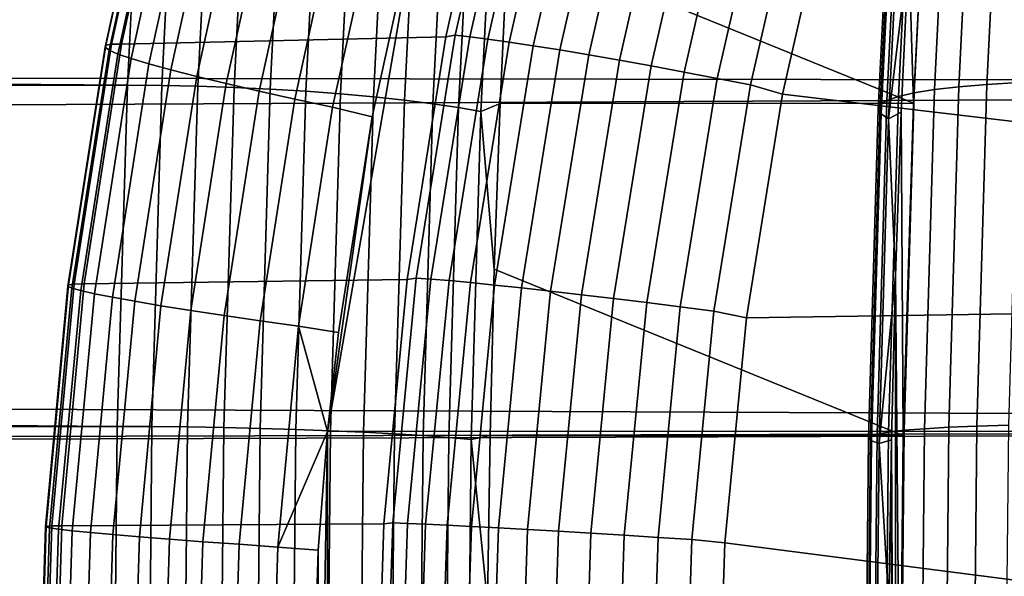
# Model space of a CAD drawing. Header units: metres. Extents: x -248 to 28, y -28 to 28.
# Tile 138 of 256: x -112.38 to -109.79, y 0.51 to 1.97. Entities that reach past the tile are written whole.
import ezdxf

# ---------------------------------------------------------------- set-up
doc = ezdxf.new("R2010")
doc.units = ezdxf.units.M
doc.layers.add('solid_10_061_053_XXX', color=7, linetype='CONTINUOUS')

msp = doc.modelspace()

# ---------------------------------------------------------------- linework, layer by layer
at = {"layer": 'solid_10_061_053_XXX'}
for points in [[(-199.59549, 2.777045, 133.202087), (-112.053177, 2.691547, 101.322983), (-112.09787, 1.79944, 101.200188), (-199.617706, 2.546902, 133.16748)], [(-109.708977, 2.702081, 100.100967), (-109.753128, 1.806221, 99.979668), (-109.83606, 1.801318, 100.055153), (-109.79203, 2.694766, 100.176125)], [(-191.400681, 2.05443, 162.796509), (-191.405609, 1.951087, 162.812622), (-101.566933, 1.79944, 130.133698), (-101.611626, 2.691547, 130.010895)], [(-111.962563, 2.690576, 101.29586), (-112.00724, 1.798791, 101.173111), (-112.09787, 1.79944, 101.200188), (-112.053177, 2.691547, 101.322983)], [(-112.00724, 1.798791, 101.173111), (-111.962563, 2.690576, 101.29586), (-111.868408, 2.687634, 101.27935), (-111.91304, 1.796824, 101.156738)], [(-111.91304, 1.796824, 101.156738), (-111.868408, 2.687634, 101.27935), (-111.773041, 2.682762, 101.27404), (-111.817589, 1.793567, 101.151649)], [(-111.817589, 1.793567, 101.151649), (-111.773041, 2.682762, 101.27404), (-111.677834, 2.67603, 101.280014), (-111.722267, 1.789067, 101.157928)], [(-111.722267, 1.789067, 101.157928), (-111.677834, 2.67603, 101.280014), (-111.584129, 2.667535, 101.29718), (-111.628426, 1.783387, 101.175484)], [(-111.330429, 2.27833, 182.411514), (-111.220642, 2.675031, 182.381699), (-106.907593, 0.888443, 181.120911), (-111.571426, 0.887448, 182.477417)], [(-111.220642, 2.675031, 182.381699), (-106.589958, 2.677933, 181.044464), (-106.907593, 0.888443, 181.120911)], [(-109.930351, 2.674435, 100.351334), (-109.974052, 1.787691, 100.231277), (-110.027359, 1.779139, 100.329689), (-109.983871, 2.661676, 100.449181)], [(-109.866135, 2.685512, 100.259933), (-109.910019, 1.795115, 100.139374), (-109.974052, 1.787691, 100.231277), (-109.930351, 2.674435, 100.351334)], [(-109.79203, 2.694766, 100.176125), (-109.83606, 1.801318, 100.055153), (-109.910019, 1.795115, 100.139374), (-109.866135, 2.685512, 100.259933)], [(-111.628426, 1.783387, 101.175484), (-111.584129, 2.667535, 101.29718), (-111.493286, 2.657398, 101.325294), (-111.537415, 1.77661, 101.204056)], [(-111.537415, 1.77661, 101.204056), (-111.493286, 2.657398, 101.325294), (-111.406586, 2.645764, 101.36396), (-111.450523, 1.768832, 101.243256)], [(-111.450523, 1.768832, 101.243256), (-111.406586, 2.645764, 101.36396), (-111.325279, 2.632798, 101.412613), (-111.369003, 1.760164, 101.292503)], [(-110.026016, 2.647395, 100.552238), (-110.069275, 1.769567, 100.433388), (-110.099258, 1.759095, 100.541054), (-110.056259, 2.631772, 100.659203)], [(-109.983871, 2.661676, 100.449181), (-110.027359, 1.779139, 100.329689), (-110.069275, 1.769567, 100.433388), (-110.026016, 2.647395, 100.552238)], [(-111.369003, 1.760164, 101.292503), (-111.325279, 2.632798, 101.412613), (-111.250526, 2.618687, 101.470573), (-111.294006, 1.75073, 101.351097)], [(-111.294006, 1.75073, 101.351097), (-111.250526, 2.618687, 101.470573), (-111.183388, 2.603631, 101.536995), (-111.226624, 1.740664, 101.418213)], [(-111.097176, 2.186515, 101.632378), (-111.072815, 2.619589, 101.69931), (-109.98513, 2.61978, 101.303459), (-110.029457, 1.751716, 101.181686)], [(-110.056259, 2.631772, 100.659203), (-110.099258, 1.759095, 100.541054), (-110.116943, 1.747856, 100.651337), (-110.074219, 2.615004, 100.768738)], [(-109.98513, 2.61978, 101.303459), (-110.018364, 2.5865, 101.212158), (-110.042, 2.15852, 101.147217), (-110.029457, 1.751716, 101.181686)], [(-111.226624, 1.740664, 101.418213), (-111.183388, 2.603631, 101.536995), (-111.124832, 2.587847, 101.610947), (-111.167809, 1.730112, 101.492882)], [(-110.074219, 2.615004, 100.768738), (-110.116943, 1.747856, 100.651337), (-110.122108, 1.735991, 100.76284), (-110.079666, 2.597302, 100.879448)], [(-110.079666, 2.597302, 100.879448), (-110.122108, 1.735991, 100.76284), (-110.114677, 1.723649, 100.874168), (-110.072533, 2.578889, 100.989952)], [(-111.167809, 1.730112, 101.492882), (-111.124832, 2.587847, 101.610947), (-111.097176, 2.186515, 101.632378), (-111.117142, 1.751521, 101.577538)], [(-110.072533, 2.578889, 100.989952), (-110.114677, 1.723649, 100.874168), (-110.094749, 1.710986, 100.983917), (-110.05291, 2.559997, 101.098854)], [(-199.637619, 2.31735, 133.13591), (-199.617706, 2.546902, 133.16748), (-112.09787, 1.79944, 101.200188)], [(-111.11821, 2.558091, 186.433151), (-111.976479, 2.531311, 183.655167), (-112.113449, 1.90764, 183.692978), (-111.260345, 1.926922, 186.465302)], [(-111.092117, 2.561602, 186.502304), (-111.11821, 2.558091, 186.433151), (-111.260345, 1.926922, 186.465302), (-111.235229, 1.930857, 186.532593)], [(-111.092117, 2.561602, 186.502304), (-111.235229, 1.930857, 186.532593), (-111.196793, 1.926819, 186.612885), (-111.053848, 2.556273, 186.582611)], [(-111.053848, 2.556273, 186.582611), (-111.196793, 1.926819, 186.612885), (-111.149307, 1.920818, 186.688049), (-111.006683, 2.548338, 186.657791)], [(-111.006683, 2.548338, 186.657791), (-111.149307, 1.920818, 186.688049), (-111.093437, 1.912937, 186.757034), (-110.951279, 2.537909, 186.726807)], [(-110.05291, 2.559997, 101.098854), (-110.094749, 1.710986, 100.983917), (-110.042, 2.15852, 101.147217)], [(-112.154846, 1.904444, 183.472168), (-112.017982, 2.527057, 183.434387), (-112.020493, 2.519924, 183.321381), (-112.157028, 1.899053, 183.359055)], [(-112.157028, 1.899053, 183.359055), (-112.020493, 2.519924, 183.321381), (-112.010582, 2.509694, 183.20903), (-112.146606, 1.891329, 183.246552)], [(-112.140091, 1.907433, 183.584412), (-112.003067, 2.531003, 183.546585), (-112.017982, 2.527057, 183.434387), (-112.154846, 1.904444, 183.472168)], [(-112.003067, 2.531003, 183.546585), (-112.140091, 1.907433, 183.584412), (-112.113449, 1.90764, 183.692978), (-111.976479, 2.531311, 183.655167)], [(-110.951279, 2.537909, 186.726807), (-111.093437, 1.912937, 186.757034), (-111.029976, 1.903288, 186.818832), (-110.888428, 2.525134, 186.788666)], [(-110.888428, 2.525134, 186.788666), (-111.029976, 1.903288, 186.818832), (-110.959824, 1.892007, 186.87262), (-110.819008, 2.510192, 186.842514)], [(-112.146606, 1.891329, 183.246552), (-112.010582, 2.509694, 183.20903), (-111.988365, 2.4965, 183.09877), (-112.123734, 1.881372, 183.136078)], [(-112.123734, 1.881372, 183.136078), (-111.988365, 2.4965, 183.09877), (-111.954124, 2.48051, 182.992004), (-112.088676, 1.869309, 183.029068)], [(-110.819008, 2.510192, 186.842514), (-110.959824, 1.892007, 186.87262), (-110.883957, 1.879253, 186.917587), (-110.744011, 2.493295, 186.887573)], [(-110.744011, 2.493295, 186.887573), (-110.883957, 1.879253, 186.917587), (-110.803459, 1.865207, 186.95314), (-110.66449, 2.474681, 186.923218)], [(-112.088676, 1.869309, 183.029068), (-111.954124, 2.48051, 182.992004), (-111.90831, 2.46193, 182.890106), (-112.041901, 1.855295, 182.92688)], [(-112.041901, 1.855295, 182.92688), (-111.90831, 2.46193, 182.890106), (-111.851501, 2.440998, 182.794388), (-111.984009, 1.83951, 182.830826)], [(-110.66449, 2.474681, 186.923218), (-110.803459, 1.865207, 186.95314), (-110.71946, 1.850066, 186.978745), (-110.581566, 2.454614, 186.948944)], [(-111.984009, 1.83951, 182.830826), (-111.851501, 2.440998, 182.794388), (-111.784431, 2.417982, 182.706085), (-111.915733, 1.822155, 182.742142)], [(-110.581566, 2.454614, 186.948944), (-110.71946, 1.850066, 186.978745), (-110.633148, 1.834045, 186.994064), (-110.496407, 2.433375, 186.964386)], [(-111.915733, 1.822155, 182.742142), (-111.784431, 2.417982, 182.706085), (-111.707954, 2.393178, 182.626312), (-111.837952, 1.803455, 182.661972)], [(-110.496407, 2.433375, 186.964386), (-110.633148, 1.834045, 186.994064), (-110.545746, 1.81737, 186.998871), (-110.410225, 2.411266, 186.96933)], [(-110.410225, 2.411266, 186.96933), (-110.545746, 1.81737, 186.998871), (-110.458481, 1.800275, 186.993103), (-110.324226, 2.388598, 186.963699)], [(-111.837952, 1.803455, 182.661972), (-111.707954, 2.393178, 182.626312), (-111.623062, 2.366903, 182.556107), (-111.751671, 1.783647, 182.591339)], [(-110.324226, 2.388598, 186.963699), (-110.458481, 1.800275, 186.993103), (-110.374092, 1.775774, 186.977158), (-110.241753, 2.35795, 186.948044)], [(-111.751671, 1.783647, 182.591339), (-111.623062, 2.366903, 182.556107), (-111.530838, 2.339495, 182.496368), (-111.65799, 1.762988, 182.531158)], [(-111.65799, 1.762988, 182.531158), (-111.530838, 2.339495, 182.496368), (-111.432457, 2.311306, 182.447845), (-111.558105, 1.741741, 182.482178)], [(-110.241753, 2.35795, 186.948044), (-110.374092, 1.775774, 186.977158), (-105.96701, 1.254717, 185.869537), (-105.967331, 2.057475, 185.86824)], [(-199.655258, 2.087893, 133.107269), (-199.637619, 2.31735, 133.13591), (-112.09787, 1.79944, 101.200188)], [(-111.432457, 2.311306, 182.447845), (-111.330429, 2.27833, 182.411514), (-111.454124, 1.716454, 182.445267), (-111.558105, 1.741741, 182.482178)], [(-111.454124, 1.716454, 182.445267), (-111.330429, 2.27833, 182.411514), (-111.571426, 0.887448, 182.477417)], [(-111.117142, 1.751521, 101.577538), (-111.097176, 2.186515, 101.632378), (-110.029457, 1.751716, 101.181686)], [(-110.094749, 1.710986, 100.983917), (-110.061401, 1.728677, 101.093918), (-110.042, 2.15852, 101.147217)], [(-110.029457, 1.751716, 101.181686), (-110.042, 2.15852, 101.147217), (-110.061401, 1.728677, 101.093918), (-110.056129, 0.876866, 101.108398)], [(-199.670547, 1.85811, 133.081451), (-199.655258, 2.087893, 133.107269), (-112.09787, 1.79944, 101.200188)], [(-191.405609, 1.951087, 162.812622), (-191.430115, 1.372366, 162.88797), (-101.566933, 1.79944, 130.133698)], [(-111.260345, 1.926922, 186.465302), (-112.113449, 1.90764, 183.692978), (-112.21167, 1.276134, 183.7202), (-111.362244, 1.288099, 186.488083)], [(-111.235229, 1.930857, 186.532593), (-111.260345, 1.926922, 186.465302), (-111.362244, 1.288099, 186.488083), (-111.338058, 1.291842, 186.554031)], [(-111.235229, 1.930857, 186.532593), (-111.338058, 1.291842, 186.554031), (-111.299507, 1.289131, 186.634323), (-111.196793, 1.926819, 186.612885)], [(-111.196793, 1.926819, 186.612885), (-111.299507, 1.289131, 186.634323), (-111.251793, 1.285105, 186.709488), (-111.149307, 1.920818, 186.688049)], [(-111.149307, 1.920818, 186.688049), (-111.251793, 1.285105, 186.709488), (-111.195587, 1.279822, 186.778427), (-111.093437, 1.912937, 186.757034)], [(-112.252983, 1.273998, 183.499344), (-112.154846, 1.904444, 183.472168), (-112.157028, 1.899053, 183.359055), (-112.254921, 1.270384, 183.386169)], [(-112.254921, 1.270384, 183.386169), (-112.157028, 1.899053, 183.359055), (-112.146606, 1.891329, 183.246552), (-112.244148, 1.26521, 183.273544)], [(-112.23835, 1.276006, 183.611633), (-112.140091, 1.907433, 183.584412), (-112.154846, 1.904444, 183.472168), (-112.252983, 1.273998, 183.499344)], [(-112.140091, 1.907433, 183.584412), (-112.23835, 1.276006, 183.611633), (-112.21167, 1.276134, 183.7202), (-112.113449, 1.90764, 183.692978)], [(-111.093437, 1.912937, 186.757034), (-111.195587, 1.279822, 186.778427), (-111.131691, 1.273357, 186.84021), (-111.029976, 1.903288, 186.818832)], [(-111.029976, 1.903288, 186.818832), (-111.131691, 1.273357, 186.84021), (-111.060997, 1.2658, 186.893936), (-110.959824, 1.892007, 186.87262)], [(-110.959824, 1.892007, 186.87262), (-111.060997, 1.2658, 186.893936), (-110.984512, 1.257259, 186.938858), (-110.883957, 1.879253, 186.917587)], [(-112.244148, 1.26521, 183.273544), (-112.146606, 1.891329, 183.246552), (-112.123734, 1.881372, 183.136078), (-112.220787, 1.258542, 183.162933)], [(-112.220787, 1.258542, 183.162933), (-112.123734, 1.881372, 183.136078), (-112.088676, 1.869309, 183.029068), (-112.18515, 1.250465, 183.05574)], [(-112.18515, 1.250465, 183.05574), (-112.088676, 1.869309, 183.029068), (-112.041901, 1.855295, 182.92688), (-112.137688, 1.241084, 182.953339)], [(-110.883957, 1.879253, 186.917587), (-110.984512, 1.257259, 186.938858), (-110.903313, 1.247853, 186.974335), (-110.803459, 1.865207, 186.95314)], [(-199.670547, 1.85811, 133.081451), (-112.09787, 1.79944, 101.200188), (-112.124741, 0.901245, 101.126343), (-199.683517, 1.628337, 133.058502)], [(-112.137688, 1.241084, 182.953339), (-112.041901, 1.855295, 182.92688), (-111.984009, 1.83951, 182.830826), (-112.079002, 1.230519, 182.85704)], [(-110.803459, 1.865207, 186.95314), (-110.903313, 1.247853, 186.974335), (-110.818542, 1.237716, 186.999878), (-110.71946, 1.850066, 186.978745)], [(-110.71946, 1.850066, 186.978745), (-110.818542, 1.237716, 186.999878), (-110.7314, 1.226991, 187.015106), (-110.633148, 1.834045, 186.994064)], [(-112.079002, 1.230519, 182.85704), (-111.984009, 1.83951, 182.830826), (-111.915733, 1.822155, 182.742142), (-112.009865, 1.218905, 182.768097)], [(-112.009865, 1.218905, 182.768097), (-111.915733, 1.822155, 182.742142), (-111.837952, 1.803455, 182.661972), (-111.931145, 1.206391, 182.687637)], [(-110.633148, 1.834045, 186.994064), (-110.7314, 1.226991, 187.015106), (-110.64312, 1.215829, 187.019836), (-110.545746, 1.81737, 186.998871)], [(-110.545746, 1.81737, 186.998871), (-110.64312, 1.215829, 187.019836), (-110.554939, 1.204388, 187.013962), (-110.458481, 1.800275, 186.993103)], [(-191.430115, 1.372366, 162.88797), (-191.433701, 1.273758, 162.898254), (-101.540054, 0.901245, 130.207535), (-101.566933, 1.79944, 130.133698)], [(-112.00724, 1.798791, 101.173111), (-112.034111, 0.90092, 101.099297), (-112.124741, 0.901245, 101.126343), (-112.09787, 1.79944, 101.200188)], [(-112.034111, 0.90092, 101.099297), (-112.00724, 1.798791, 101.173111), (-111.91304, 1.796824, 101.156738), (-111.939873, 0.899935, 101.083)], [(-111.939873, 0.899935, 101.083), (-111.91304, 1.796824, 101.156738), (-111.817589, 1.793567, 101.151649), (-111.844383, 0.898303, 101.078049)], [(-111.931145, 1.206391, 182.687637), (-111.837952, 1.803455, 182.661972), (-111.751671, 1.783647, 182.591339), (-111.843864, 1.193138, 182.616699)], [(-111.844383, 0.898303, 101.078049), (-111.817589, 1.793567, 101.151649), (-111.722267, 1.789067, 101.157928), (-111.748985, 0.896049, 101.084511)], [(-111.748985, 0.896049, 101.084511), (-111.722267, 1.789067, 101.157928), (-111.628426, 1.783387, 101.175484), (-111.65506, 0.893205, 101.102295)], [(-110.458481, 1.800275, 186.993103), (-110.554939, 1.204388, 187.013962), (-110.468895, 1.187415, 186.997772), (-110.374092, 1.775774, 186.977158)], [(-109.910019, 1.795115, 100.139374), (-109.936508, 0.898904, 100.066589), (-110.000435, 0.89517, 100.158791), (-109.974052, 1.787691, 100.231277)], [(-109.83606, 1.801318, 100.055153), (-109.862648, 0.902024, 99.982117), (-109.936508, 0.898904, 100.066589), (-109.910019, 1.795115, 100.139374)], [(-109.753128, 1.806221, 99.979668), (-109.779778, 0.90449, 99.906433), (-109.862648, 0.902024, 99.982117), (-109.83606, 1.801318, 100.055153)], [(-111.843864, 1.193138, 182.616699), (-111.751671, 1.783647, 182.591339), (-111.65799, 1.762988, 182.531158), (-111.749138, 1.179315, 182.556198)], [(-111.749138, 1.179315, 182.556198), (-111.65799, 1.762988, 182.531158), (-111.558105, 1.741741, 182.482178), (-111.64817, 1.1651, 182.506882)], [(-111.65506, 0.893205, 101.102295), (-111.628426, 1.783387, 101.175484), (-111.537415, 1.77661, 101.204056), (-111.56395, 0.88981, 101.131157)], [(-111.56395, 0.88981, 101.131157), (-111.537415, 1.77661, 101.204056), (-111.450523, 1.768832, 101.243256), (-111.476944, 0.885915, 101.170662)], [(-111.476944, 0.885915, 101.170662), (-111.450523, 1.768832, 101.243256), (-111.369003, 1.760164, 101.292503), (-111.395287, 0.881573, 101.220268)], [(-110.374092, 1.775774, 186.977158), (-110.468895, 1.187415, 186.997772), (-105.96701, 1.254717, 185.869537)], [(-110.069275, 1.769567, 100.433388), (-110.09539, 0.886055, 100.361633), (-110.125221, 0.880789, 100.469727), (-110.099258, 1.759095, 100.541054)], [(-110.027359, 1.779139, 100.329689), (-110.053619, 0.890869, 100.257553), (-110.09539, 0.886055, 100.361633), (-110.069275, 1.769567, 100.433388)], [(-109.974052, 1.787691, 100.231277), (-110.000435, 0.89517, 100.158791), (-110.053619, 0.890869, 100.257553), (-110.027359, 1.779139, 100.329689)], [(-111.558105, 1.741741, 182.482178), (-111.454124, 1.716454, 182.445267), (-111.542755, 1.147979, 182.469543), (-111.64817, 1.1651, 182.506882)], [(-111.395287, 0.881573, 101.220268), (-111.369003, 1.760164, 101.292503), (-111.294006, 1.75073, 101.351097), (-111.32016, 0.876848, 101.279259)], [(-111.32016, 0.876848, 101.279259), (-111.294006, 1.75073, 101.351097), (-111.226624, 1.740664, 101.418213), (-111.252625, 0.871807, 101.346786)], [(-111.252625, 0.871807, 101.346786), (-111.226624, 1.740664, 101.418213), (-111.167809, 1.730112, 101.492882), (-111.193649, 0.866522, 101.421883)], [(-111.167809, 1.730112, 101.492882), (-111.117142, 1.751521, 101.577538), (-111.132683, 1.314989, 101.534836)], [(-111.132683, 1.314989, 101.534836), (-111.117142, 1.751521, 101.577538), (-110.029457, 1.751716, 101.181686), (-110.056129, 0.876866, 101.108398)], [(-110.116943, 1.747856, 100.651337), (-110.142746, 0.875137, 100.58046), (-110.147728, 0.86917, 100.692444), (-110.122108, 1.735991, 100.76284)], [(-110.099258, 1.759095, 100.541054), (-110.125221, 0.880789, 100.469727), (-110.142746, 0.875137, 100.58046), (-110.116943, 1.747856, 100.651337)], [(-111.454124, 1.716454, 182.445267), (-111.571426, 0.887448, 182.477417), (-111.542755, 1.147979, 182.469543)], [(-111.193649, 0.866522, 101.421883), (-111.167809, 1.730112, 101.492882), (-111.132683, 1.314989, 101.534836), (-111.143791, 0.877301, 101.504303)], [(-110.122108, 1.735991, 100.76284), (-110.147728, 0.86917, 100.692444), (-110.140114, 0.862963, 100.804268), (-110.114677, 1.723649, 100.874168)], [(-110.114677, 1.723649, 100.874168), (-110.140114, 0.862963, 100.804268), (-110.120003, 0.856595, 100.914528), (-110.094749, 1.710986, 100.983917)], [(-110.094749, 1.710986, 100.983917), (-110.120003, 0.856595, 100.914528), (-110.07653, 1.297596, 101.052353)], [(-110.094749, 1.710986, 100.983917), (-110.07653, 1.297596, 101.052353), (-110.061401, 1.728677, 101.093918)], [(-110.056129, 0.876866, 101.108398), (-110.061401, 1.728677, 101.093918), (-110.07653, 1.297596, 101.052353), (-110.065018, 0, 101.083984)], [(-199.694199, 1.398091, 133.038345), (-199.683517, 1.628337, 133.058502), (-112.124741, 0.901245, 101.126343)], [(-199.702606, 1.167071, 133.020996), (-199.694199, 1.398091, 133.038345), (-112.124741, 0.901245, 101.126343)], [(-111.143791, 0.877301, 101.504303), (-111.132683, 1.314989, 101.534836), (-110.056129, 0.876866, 101.108398)], [(-110.120003, 0.856595, 100.914528), (-110.087379, 0.865434, 101.022545), (-110.07653, 1.297596, 101.052353)], [(-110.07653, 1.297596, 101.052353), (-110.087379, 0.865434, 101.022545), (-110.07653, -1.297594, 101.052353)], [(-110.065018, 0, 101.083984), (-110.07653, 1.297596, 101.052353), (-110.07653, -1.297594, 101.052353), (-110.061401, -1.728674, 101.093918)], [(-191.433701, 1.273758, 162.898254), (-191.450455, 0.683535, 162.944107), (-101.540054, 0.901245, 130.207535)], [(-112.312019, 0.638313, 183.515747), (-112.252983, 1.273998, 183.499344), (-112.254921, 1.270384, 183.386169), (-112.313812, 0.6365, 183.402527)], [(-112.313812, 0.6365, 183.402527), (-112.254921, 1.270384, 183.386169), (-112.244148, 1.26521, 183.273544), (-112.302818, 0.633905, 183.289825)], [(-112.297455, 0.639321, 183.628052), (-112.23835, 1.276006, 183.611633), (-112.252983, 1.273998, 183.499344), (-112.312019, 0.638313, 183.515747)], [(-112.23835, 1.276006, 183.611633), (-112.297455, 0.639321, 183.628052), (-112.270752, 0.639387, 183.736603), (-112.21167, 1.276134, 183.7202)], [(-111.362244, 1.288099, 186.488083), (-112.21167, 1.276134, 183.7202), (-112.270752, 0.639387, 183.736603), (-111.42347, 0.644364, 186.501694)], [(-111.338058, 1.291842, 186.554031), (-111.362244, 1.288099, 186.488083), (-111.42347, 0.644364, 186.501694), (-111.399963, 0.647287, 186.566833)], [(-111.338058, 1.291842, 186.554031), (-111.399963, 0.647287, 186.566833), (-111.361336, 0.645926, 186.647125), (-111.299507, 1.289131, 186.634323)], [(-111.299507, 1.289131, 186.634323), (-111.361336, 0.645926, 186.647125), (-111.313484, 0.643905, 186.722275), (-111.251793, 1.285105, 186.709488)], [(-111.251793, 1.285105, 186.709488), (-111.313484, 0.643905, 186.722275), (-111.25708, 0.641255, 186.791214), (-111.195587, 1.279822, 186.778427)], [(-111.195587, 1.279822, 186.778427), (-111.25708, 0.641255, 186.791214), (-111.192917, 0.638013, 186.852966), (-111.131691, 1.273357, 186.84021)], [(-111.131691, 1.273357, 186.84021), (-111.192917, 0.638013, 186.852966), (-111.12191, 0.634224, 186.906662), (-111.060997, 1.2658, 186.893936)], [(-112.302818, 0.633905, 183.289825), (-112.244148, 1.26521, 183.273544), (-112.220787, 1.258542, 183.162933), (-112.279167, 0.630562, 183.179123)], [(-112.279167, 0.630562, 183.179123), (-112.220787, 1.258542, 183.162933), (-112.18515, 1.250465, 183.05574), (-112.243172, 0.626513, 183.071823)], [(-112.243172, 0.626513, 183.071823), (-112.18515, 1.250465, 183.05574), (-112.137688, 1.241084, 182.953339), (-112.195297, 0.621811, 182.969284)], [(-111.060997, 1.2658, 186.893936), (-111.12191, 0.634224, 186.906662), (-111.045052, 0.629941, 186.951553), (-110.984512, 1.257259, 186.938858)], [(-110.984512, 1.257259, 186.938858), (-111.045052, 0.629941, 186.951553), (-110.963425, 0.625226, 186.987), (-110.903313, 1.247853, 186.974335)], [(-110.903313, 1.247853, 186.974335), (-110.963425, 0.625226, 186.987), (-110.878189, 0.620145, 187.012497), (-110.818542, 1.237716, 186.999878)], [(-110.468895, 1.187415, 186.997772), (-110.525894, 0.594657, 187.010071), (-105.96682, 0.007476, 185.8703), (-105.96701, 1.254717, 185.869537)], [(-112.195297, 0.621811, 182.969284), (-112.137688, 1.241084, 182.953339), (-112.079002, 1.230519, 182.85704), (-112.136147, 0.616516, 182.872849)], [(-112.136147, 0.616516, 182.872849), (-112.079002, 1.230519, 182.85704), (-112.009865, 1.218905, 182.768097), (-112.066483, 0.610695, 182.783752)], [(-112.066483, 0.610695, 182.783752), (-112.009865, 1.218905, 182.768097), (-111.931145, 1.206391, 182.687637), (-111.987198, 0.604424, 182.703125)], [(-110.818542, 1.237716, 186.999878), (-110.878189, 0.620145, 187.012497), (-110.790543, 0.614769, 187.027679), (-110.7314, 1.226991, 187.015106)], [(-110.7314, 1.226991, 187.015106), (-110.790543, 0.614769, 187.027679), (-110.701736, 0.609174, 187.032349), (-110.64312, 1.215829, 187.019836)], [(-111.987198, 0.604424, 182.703125), (-111.931145, 1.206391, 182.687637), (-111.843864, 1.193138, 182.616699), (-111.899315, 0.597782, 182.631989)], [(-111.899315, 0.597782, 182.631989), (-111.843864, 1.193138, 182.616699), (-111.749138, 1.179315, 182.556198), (-111.803955, 0.590856, 182.571289)], [(-110.64312, 1.215829, 187.019836), (-110.701736, 0.609174, 187.032349), (-110.612999, 0.60344, 187.026443), (-110.554939, 1.204388, 187.013962)], [(-110.554939, 1.204388, 187.013962), (-110.612999, 0.60344, 187.026443), (-110.525894, 0.594657, 187.010071), (-110.468895, 1.187415, 186.997772)], [(-199.708694, 0.935542, 133.00647), (-199.702606, 1.167071, 133.020996), (-112.124741, 0.901245, 101.126343)], [(-111.803955, 0.590856, 182.571289), (-111.749138, 1.179315, 182.556198), (-111.64817, 1.1651, 182.506882), (-111.702339, 0.583734, 182.52179)], [(-111.702339, 0.583734, 182.52179), (-111.64817, 1.1651, 182.506882), (-111.571426, 0.887448, 182.477417)], [(-111.64817, 1.1651, 182.506882), (-111.542755, 1.147979, 182.469543), (-111.571426, 0.887448, 182.477417)], [(-199.712616, 0.703122, 132.994797), (-199.708694, 0.935542, 133.00647), (-112.124741, 0.901245, 101.126343)], [(-199.714401, 0.469608, 132.986038), (-199.712616, 0.703122, 132.994797), (-112.124741, 0.901245, 101.126343), (-112.133713, 0, 101.101707)], [(-191.451645, 0.624108, 162.947205), (-191.457855, 0, 162.962845), (-101.53109, 0, 130.232178), (-101.540054, 0.901245, 130.207535)], [(-191.450455, 0.683535, 162.944107), (-191.451645, 0.624108, 162.947205), (-101.540054, 0.901245, 130.207535)], [(-112.034111, 0.90092, 101.099297), (-112.042145, 0, 101.074448), (-112.133713, 0, 101.101707), (-112.124741, 0.901245, 101.126343)], [(-111.939873, 0.899935, 101.083), (-111.94883, 0, 101.058395), (-112.042145, 0, 101.074448), (-112.034111, 0.90092, 101.099297)], [(-111.844383, 0.898303, 101.078049), (-111.853317, 0, 101.05349), (-111.94883, 0, 101.058395), (-111.939873, 0.899935, 101.083)], [(-111.748985, 0.896049, 101.084511), (-111.757904, 0, 101.060013), (-111.853317, 0, 101.05349), (-111.844383, 0.898303, 101.078049)], [(-111.65506, 0.893205, 101.102295), (-111.663956, 0, 101.077873), (-111.757904, 0, 101.060013), (-111.748985, 0.896049, 101.084511)], [(-111.702339, 0.583734, 182.52179), (-111.571426, 0.887448, 182.477417), (-111.596046, 0.575086, 182.484192)], [(-111.56395, 0.88981, 101.131157), (-111.5728, 0, 101.106827), (-111.663956, 0, 101.077873), (-111.65506, 0.893205, 101.102295)], [(-111.571426, 0.887448, 182.477417), (-111.570221, -0.899942, 182.477081), (-111.596046, -0.575086, 182.484192)], [(-111.596046, 0.575086, 182.484192), (-111.571426, 0.887448, 182.477417), (-111.596046, -0.575086, 182.484192)], [(-111.476944, 0.885915, 101.170662), (-111.485756, 0, 101.146446), (-111.5728, 0, 101.106827), (-111.56395, 0.88981, 101.131157)], [(-111.571426, 0.887448, 182.477417), (-106.907593, 0.888443, 181.120911), (-106.906532, -0.900957, 181.120667), (-111.570221, -0.899942, 182.477081)], [(-111.395287, 0.881573, 101.220268), (-111.40406, 0, 101.196167), (-111.485756, 0, 101.146446), (-111.476944, 0.885915, 101.170662)], [(-111.32016, 0.876848, 101.279259), (-111.328888, 0, 101.25528), (-111.40406, 0, 101.196167), (-111.395287, 0.881573, 101.220268)], [(-110.09539, 0.886055, 100.361633), (-110.104149, -0.000004, 100.337555), (-110.133934, -0.000003, 100.445786), (-110.125221, 0.880789, 100.469727)], [(-110.053619, 0.890869, 100.257553), (-110.062424, -0.000004, 100.233345), (-110.104149, -0.000004, 100.337555), (-110.09539, 0.886055, 100.361633)], [(-110.000435, 0.89517, 100.158791), (-110.009285, -0.000004, 100.134468), (-110.062424, -0.000004, 100.233345), (-110.053619, 0.890869, 100.257553)], [(-109.936508, 0.898904, 100.066589), (-109.945396, -0.000004, 100.042168), (-110.009285, -0.000004, 100.134468), (-110.000435, 0.89517, 100.158791)], [(-109.862648, 0.902024, 99.982117), (-109.871567, -0.000003, 99.957611), (-109.945396, -0.000004, 100.042168), (-109.936508, 0.898904, 100.066589)], [(-109.779778, 0.90449, 99.906433), (-109.788719, -0.000003, 99.881866), (-109.871567, -0.000003, 99.957611), (-109.862648, 0.902024, 99.982117)], [(-111.252625, 0.871807, 101.346786), (-111.261299, 0, 101.322945), (-111.328888, 0, 101.25528), (-111.32016, 0.876848, 101.279259)], [(-111.193649, 0.866522, 101.421883), (-111.202271, 0, 101.398193), (-111.261299, 0, 101.322945), (-111.252625, 0.871807, 101.346786)], [(-111.202271, 0, 101.398193), (-111.193649, 0.866522, 101.421883), (-111.150467, 0.438843, 101.48597), (-111.152687, 0, 101.479858)], [(-111.193649, 0.866522, 101.421883), (-111.143791, 0.877301, 101.504303), (-111.150467, 0.438843, 101.48597)], [(-111.143791, 0.877301, 101.504303), (-110.056129, 0.876866, 101.108398), (-110.065018, 0, 101.083984), (-111.150467, 0.438843, 101.48597)], [(-110.142746, 0.875137, 100.58046), (-110.151398, -0.000003, 100.556671), (-110.156326, -0.000002, 100.668816), (-110.147728, 0.86917, 100.692444)], [(-110.147728, 0.86917, 100.692444), (-110.156326, -0.000002, 100.668816), (-110.148651, -0.000002, 100.780807), (-110.140114, 0.862963, 100.804268)], [(-110.125221, 0.880789, 100.469727), (-110.133934, -0.000003, 100.445786), (-110.151398, -0.000003, 100.556671), (-110.142746, 0.875137, 100.58046)], [(-110.140114, 0.862963, 100.804268), (-110.148651, -0.000002, 100.780807), (-110.128479, -0.000001, 100.891235), (-110.120003, 0.856595, 100.914528)], [(-110.120003, 0.856595, 100.914528), (-110.128479, -0.000001, 100.891235), (-110.093895, 0.432933, 101.004631)], [(-110.120003, 0.856595, 100.914528), (-110.093895, 0.432933, 101.004631), (-110.087379, 0.865434, 101.022545)], [(-110.087379, 0.865434, 101.022545), (-110.093895, 0.432933, 101.004631), (-110.087379, -0.865432, 101.022545)], [(-110.087379, 0.865434, 101.022545), (-110.087379, -0.865432, 101.022545), (-110.07653, -1.297594, 101.052353)], [(-112.331718, 0.000002, 183.521225), (-112.312019, 0.638313, 183.515747), (-112.313812, 0.6365, 183.402527), (-112.333466, 0.000002, 183.40799)], [(-112.333466, 0.000002, 183.40799), (-112.313812, 0.6365, 183.402527), (-112.302818, 0.633905, 183.289825), (-112.322395, 0.000002, 183.295273)], [(-112.317184, 0.000002, 183.633545), (-112.297455, 0.639321, 183.628052), (-112.312019, 0.638313, 183.515747), (-112.331718, 0.000002, 183.521225)], [(-112.322395, 0.000002, 183.295273), (-112.302818, 0.633905, 183.289825), (-112.279167, 0.630562, 183.179123), (-112.298653, 0.000002, 183.18454)], [(-112.297455, 0.639321, 183.628052), (-112.317184, 0.000002, 183.633545), (-112.290466, 0.000013, 183.742081), (-112.270752, 0.639387, 183.736603)], [(-112.298653, 0.000002, 183.18454), (-112.279167, 0.630562, 183.179123), (-112.243172, 0.626513, 183.071823), (-112.262543, 0.000002, 183.077194)], [(-111.443817, -0.001667, 186.50621), (-111.42347, 0.644364, 186.501694), (-112.270752, 0.639387, 183.736603), (-112.290466, 0.000013, 183.742081)], [(-112.262543, 0.000002, 183.077194), (-112.243172, 0.626513, 183.071823), (-112.195297, 0.621811, 182.969284), (-112.214523, 0.000002, 182.974625)], [(-111.399963, 0.647287, 186.566833), (-111.42347, 0.644364, 186.501694), (-111.443817, -0.001667, 186.50621), (-111.420609, -0.00005, 186.571091)], [(-111.399963, 0.647287, 186.566833), (-111.420609, -0.00005, 186.571091), (-111.381958, -0.00005, 186.651382), (-111.361336, 0.645926, 186.647125)], [(-111.361336, 0.645926, 186.647125), (-111.381958, -0.00005, 186.651382), (-111.334061, -0.00005, 186.726532), (-111.313484, 0.643905, 186.722275)], [(-111.313484, 0.643905, 186.722275), (-111.334061, -0.00005, 186.726532), (-111.277588, -0.000049, 186.795456), (-111.25708, 0.641255, 186.791214)], [(-111.25708, 0.641255, 186.791214), (-111.277588, -0.000049, 186.795456), (-111.213341, -0.000049, 186.857208), (-111.192917, 0.638013, 186.852966)], [(-111.192917, 0.638013, 186.852966), (-111.213341, -0.000049, 186.857208), (-111.14222, -0.000049, 186.910904), (-111.12191, 0.634224, 186.906662)], [(-111.12191, 0.634224, 186.906662), (-111.14222, -0.000049, 186.910904), (-111.065239, -0.000048, 186.95578), (-111.045052, 0.629941, 186.951553)], [(-111.045052, 0.629941, 186.951553), (-111.065239, -0.000048, 186.95578), (-110.983475, -0.000048, 186.991211), (-110.963425, 0.625226, 186.987)], [(-110.963425, 0.625226, 186.987), (-110.983475, -0.000048, 186.991211), (-110.898079, -0.000048, 187.016693), (-110.878189, 0.620145, 187.012497)], [(-112.214523, 0.000002, 182.974625), (-112.195297, 0.621811, 182.969284), (-112.136147, 0.616516, 182.872849), (-112.155212, 0.000002, 182.878143)], [(-112.155212, 0.000002, 182.878143), (-112.136147, 0.616516, 182.872849), (-112.066483, 0.610695, 182.783752), (-112.085373, 0.000002, 182.788986)], [(-112.085373, 0.000002, 182.788986), (-112.066483, 0.610695, 182.783752), (-111.987198, 0.604424, 182.703125), (-112.005905, 0.000002, 182.708298)], [(-112.005905, 0.000002, 182.708298), (-111.987198, 0.604424, 182.703125), (-111.899315, 0.597782, 182.631989), (-111.917816, 0.000002, 182.6371)], [(-111.917816, 0.000002, 182.6371), (-111.899315, 0.597782, 182.631989), (-111.803955, 0.590856, 182.571289), (-111.82225, 0.000002, 182.57634)], [(-110.878189, 0.620145, 187.012497), (-110.898079, -0.000048, 187.016693), (-110.810272, -0.000047, 187.031876), (-110.790543, 0.614769, 187.027679)], [(-110.790543, 0.614769, 187.027679), (-110.810272, -0.000047, 187.031876), (-110.721283, -0.000047, 187.03653), (-110.701736, 0.609174, 187.032349)], [(-110.701736, 0.609174, 187.032349), (-110.721283, -0.000047, 187.03653), (-110.63237, -0.000046, 187.030594), (-110.612999, 0.60344, 187.026443)], [(-110.612999, 0.60344, 187.026443), (-110.63237, -0.000046, 187.030594), (-110.544884, -0.000455, 187.01416), (-110.525894, 0.594657, 187.010071)], [(-111.82225, 0.000002, 182.57634), (-111.803955, 0.590856, 182.571289), (-111.702339, 0.583734, 182.52179), (-111.720421, 0.000002, 182.526764)], [(-111.720421, 0.000002, 182.526764), (-111.702339, 0.583734, 182.52179), (-111.596046, 0.575086, 182.484192), (-111.613831, 0, 182.489075)], [(-111.720421, 0.000002, 182.526764), (-111.613831, 0, 182.489075), (-111.596046, 0.575086, 182.484192), (-111.596046, -0.575086, 182.484192)], [(-110.525894, 0.594657, 187.010071), (-110.544884, -0.000455, 187.01416), (-105.96682, 0.007476, 185.8703)]]:
    msp.add_3dface(points, dxfattribs=at)

doc.saveas('drawing.dxf')
